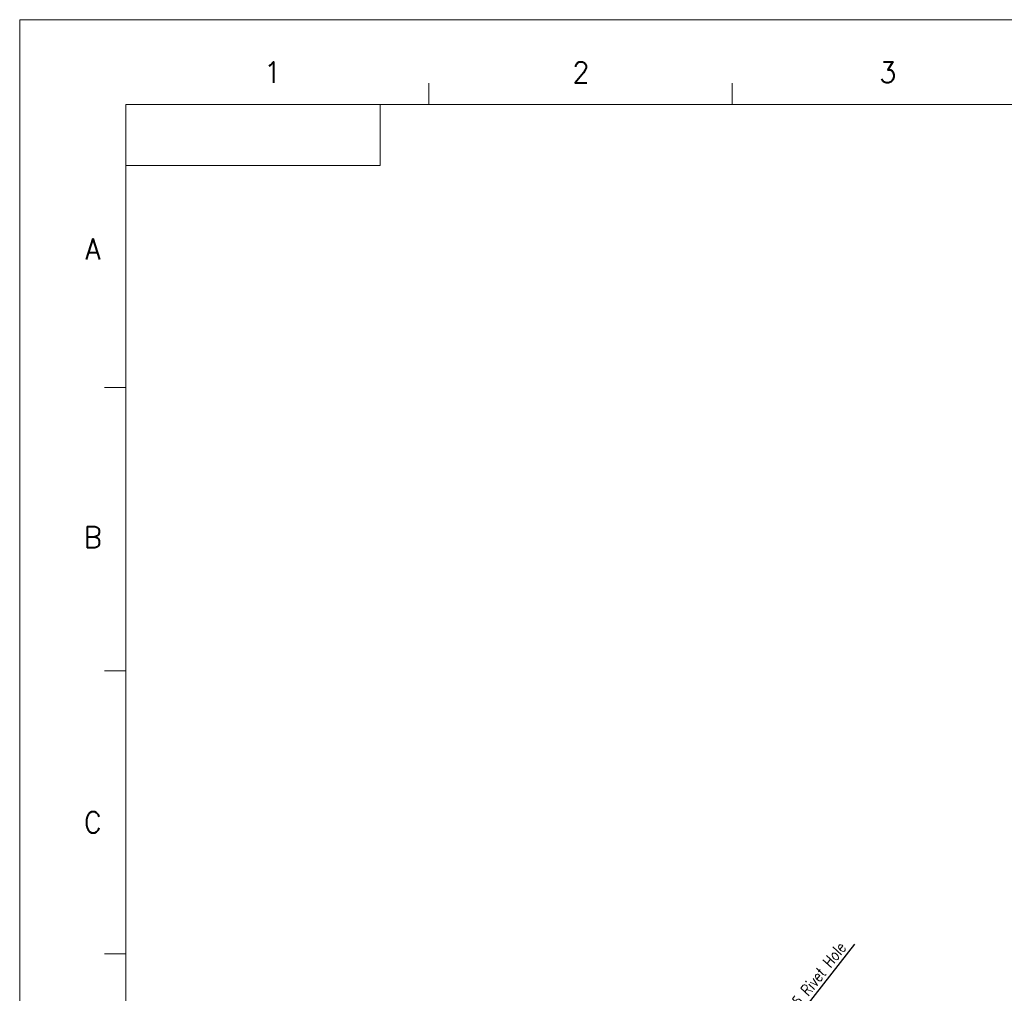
# Model space of a CAD drawing. Header units: millimetres. Extents: x 4497 to 13960, y 12291 to 16372.
# Tile 27 of 217: x 4520 to 4947, y 13910 to 14332. Entities that reach past the tile are written whole.
import ezdxf
from ezdxf.enums import TextEntityAlignment as Align

# ---------------------------------------------------------------- set-up
doc = ezdxf.new("R2010")
doc.units = ezdxf.units.MM
doc.header["$LTSCALE"] = 0.8
doc.header["$PDMODE"] = 3
doc.header["$PDSIZE"] = 0.3125
doc.layers.get('0').update_dxf_attribs({"linetype": 'CONTINUOUS', "lineweight": 0})
doc.layers.get('Defpoints').update_dxf_attribs({"linetype": 'CONTINUOUS', "lineweight": 0})
doc.layers.add('2', color=3, linetype='CONTINUOUS', lineweight=0)
doc.styles.get("Standard").update_dxf_attribs({"font": 'romans.shx', "width": 0.8, "oblique": 5, "bigfont": 'whgtxt.shx'})
doc.dimstyles.get("Standard").update_dxf_attribs({"dimtxt": 2.5, "dimasz": 2.5, "dimexe": 0.8, "dimexo": 0.8, "dimgap": 0.8, "dimtad": 1, "dimdsep": 46, "dimtxsty": 'Standard', "dimcen": 0, "dimclrd": 3, "dimclre": 3, "dimclrt": 3, "dimazin": 0, "dimtp": 0.001, "dimtm": 0.001, "dimtfac": 1, "dimtmove": 0, "dimatfit": 3, "dimfxl": 0, "dimtolj": 1, "dimarcsym": 0})

# ---------------------------------------------------------------- blocks, each defined once
blk = doc.blocks.new('*D15')
at = {"layer": '2', "color": 3, "lineweight": -2}
for p, q in [((4881.91, 13930.8), (4844.1, 13882.44)), ((4838.86, 13875.75), (4841.02, 13878.51)), ((4835.78, 13871.81), (4832.7, 13867.87))]:
    blk.add_line(p, q, dxfattribs=at)
at = {"layer": '2', "color": 3}
for points in [[(4843.44, 13882.96), (4844.75, 13881.93), (4841.02, 13878.51)], [(4835.13, 13872.32), (4836.44, 13871.3), (4838.86, 13875.75)]]:
    blk.add_solid(points, dxfattribs=at)
at = {"layer": 'Defpoints', "color": 0}
for p in [(4841.02, 13878.51), (4838.86, 13875.75)]:
    blk.add_point(p, dxfattribs=at)
at = {"layer": '2', "color": 3, "insert": (4861.31, 13911.12), "char_height": 5, "attachment_point": 5, "rotation": 51.9803}
blk.add_mtext('\\A1;2-∅3.5 Rivet Hole ', dxfattribs=at)

msp = doc.modelspace()

# ---------------------------------------------------------------- linework, layer by layer
for p, q in [((4519.723, 14331.924), (6707.863, 14331.924)), ((4519.723, 14331.924), (4519.723, 12784.215)), ((4697.314, 14295.117), (4697.314, 14304.319)), ((4828.897, 14295.117), (4828.897, 14304.319)), ((4565.731, 14295.117), (6671.057, 14295.117)), ((4565.731, 12821.021), (4565.731, 14295.117)), ((4565.731, 14295.117), (4676.15, 14295.117)), ((4565.731, 14268.617), (4565.731, 14295.117)), ((4676.15, 14268.617), (4676.15, 14295.117)), ((4565.731, 14268.617), (4676.15, 14268.617)), ((4556.529, 14172.276), (4565.731, 14172.276)), ((4556.529, 14049.435), (4565.731, 14049.435)), ((4556.529, 13926.593), (4565.731, 13926.593))]:
    msp.add_line(p, q)

# ---------------------------------------------------------------- texts
at = {"width": 0.933333}
for s, p in [('1', (4629.453, 14309.1)), ('2', (4763.253, 14309.1)), ('3', (4896.381, 14309.1)), ('A', (4551.459, 14232.45)), ('B', (4551.459, 14107.39)), ('C', (4551.459, 13983.675))]:
    msp.add_text(s, height=9.202, dxfattribs=at).set_placement(p, align=Align.MIDDLE_CENTER)

# ---------------------------------------------------------------- dimensions: what is measured, and where the dimension line sits
at = {"layer": '2'}
dim = msp.add_diameter_dim_2p(p1=(4838.861, 13875.748), p2=(4841.017, 13878.505), text='2-<> Rivet Hole ', dimstyle='Standard', override={"dimscale": 2, "dimazin": 2}, dxfattribs=at)
dim.commit()
dim.dimension.update_dxf_attribs({"geometry": '*D15', "text_midpoint": (4861.311, 13911.118)})

doc.saveas('drawing.dxf')
